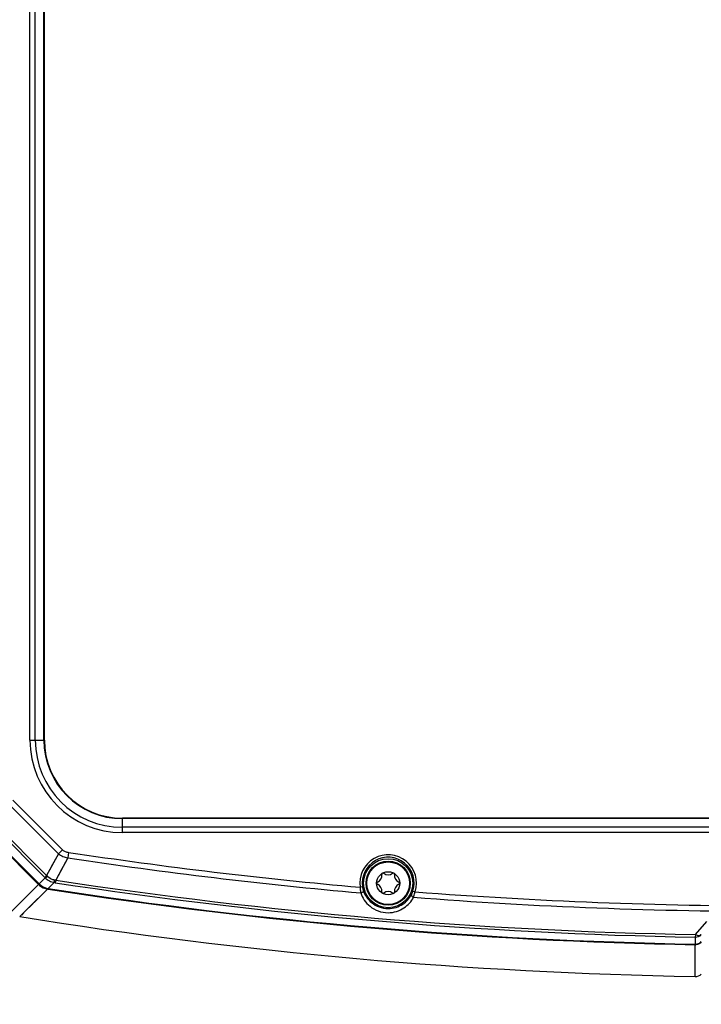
# Model space of a CAD drawing. Header units: millimetres. Extents: x 0 to 420, y 0 to 297.
# Tile 7 of 82: x 95 to 120, y 35 to 71. Entities that reach past the tile are written whole.
import ezdxf

# ---------------------------------------------------------------- set-up
doc = ezdxf.new("R2010")
doc.units = ezdxf.units.MM
doc.header["$LTSCALE"] = 23.1
doc.layers.get('0').update_dxf_attribs({"linetype": 'CONTINUOUS'})
doc.layers.add('06___PRT_ALL_SURFS', color=7, linetype='CONTINUOUS')
doc.layers.add('DIM_PILOTEES', color=7, linetype='CONTINUOUS')
doc.styles.get("Standard").update_dxf_attribs({"font": 'txt', "width": 0.7})
doc.dimstyles.new('DIMSTYLE_3', dxfattribs={"dimtxt": 2.5, "dimasz": 3.5, "dimexe": 2, "dimexo": 0, "dimtad": 1, "dimdec": 1, "dimlfac": 3.333333, "dimdsep": 46, "dimtxsty": 'Standard', "dimblk": '_FILLED', "dimblk1": '_FILLED', "dimblk2": '_FILLED', "dimcen": 0.09, "dimazin": 2, "dimtp": 0.5, "dimtm": 0.5, "dimtfac": 1, "dimtdec": 1, "dimtofl": 0, "dimtmove": 0, "dimatfit": 3, "dimldrblk": '_FILLED', "dimfxl": 0, "dimtolj": 1, "dimarcsym": 0})

# ---------------------------------------------------------------- blocks, each defined once
blk = doc.blocks.new('_FILLED')
at = {"color": 0, "linetype": 'ByBlock'}
blk.add_solid([(0, 0), (-1, 0.143), (-1, -0.143)], dxfattribs=at)
blk = doc.blocks.new('*D6')
at = {"layer": 'DIM_PILOTEES', "color": 2, "linetype": 'Continuous'}
for p, q in [((73.66, 69.034), (73.66, 26.35)), ((172.718, 69.034), (172.718, 26.35)), ((73.66, 28.35), (123.189, 28.35)), ((172.718, 28.35), (123.189, 28.35))]:
    blk.add_line(p, q, dxfattribs=at)
at = {"layer": 'DIM_PILOTEES', "color": 2, "linetype": 'Continuous', "xscale": 3.5, "yscale": 3.5, "zscale": 3.5, "rotation": 180}
blk.add_blockref('_FILLED', (73.66, 28.35), dxfattribs=at)
at = {"layer": 'DIM_PILOTEES', "color": 2, "linetype": 'Continuous', "xscale": 3.5, "yscale": 3.5, "zscale": 3.5}
blk.add_blockref('_FILLED', (172.718, 28.35), dxfattribs=at)
at = {"layer": 'DIM_PILOTEES', "color": 2, "linetype": 'Continuous', "insert": (123.189, 31.475), "char_height": 2.5, "width": 13.39286, "attachment_point": 2, "line_spacing_factor": 0.9}
blk.add_mtext('{\\ftxt;\\W0.0001;\\H0.0001;\\~}{\\ftxt;\\W3.5714285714;\\H2.5; }{\\ftxt;\\W0.0001;\\H0.0001;\\~}', dxfattribs=at)

msp = doc.modelspace()

# ---------------------------------------------------------------- linework, layer by layer
at = {"color": 7, "linetype": 'Continuous'}
for p, q in [((95.6738, 44.8845), (95.6738, 93.1845)), ((95.8703, 44.8845), (95.8703, 93.1845)), ((96.1876, 44.8845), (96.1876, 93.1845)), ((96.2038, 44.8845), (96.2038, 93.1845)), ((95.6738, 44.8845), (96.2038, 44.8845)), ((95.044, 42.6803), (96.8649, 40.8593)), ((94.9014, 42.5377), (96.7224, 40.7168)), ((94.0322, 42.0345), (96.2191, 39.8475)), ((94.1008, 42.1031), (96.2877, 39.9161)), ((99.0691, 41.4891), (99.0691, 42.0192)), ((147.3691, 42.0192), (99.0691, 42.0192)), ((147.3691, 42.0029), (99.0691, 42.0029)), ((95.9921, 39.5878), (93.7724, 41.8074)), ((96.011, 39.606), (93.7907, 41.8264)), ((147.3691, 41.6857), (99.0691, 41.6857)), ((147.3691, 41.4891), (99.0691, 41.4891)), ((96.8649, 40.8593), (96.7224, 40.7168)), ((96.7224, 40.7168), (96.2877, 39.9161)), ((97.0645, 40.5652), (96.62, 39.7485)), ((97.095, 40.7666), (97.0645, 40.5652)), ((96.011, 39.606), (96.2369, 39.8295)), ((96.2877, 39.9161), (96.2191, 39.8475)), ((96.62, 39.7485), (96.6056, 39.6542)), ((95.9921, 39.5878), (94.9694, 38.5756)), ((96.3237, 39.4194), (95.2987, 38.4074)), ((95.9921, 39.5878), (96.0107, 39.6064)), ((96.3237, 39.4194), (96.3269, 39.4403)), ((96.3399, 39.4171), (96.3237, 39.4194)), ((96.3399, 39.4169), (96.3237, 39.4194)), ((96.3429, 39.4378), (96.5679, 39.6599)), ((107.8764, 39.4984), (107.7874, 39.4856)), ((109.7266, 39.3452), (109.8123, 39.3179)), ((120.0907, 37.7527), (120.5139, 38.2246)), ((120.0907, 37.7527), (120.089, 37.6573)), ((120.089, 37.6573), (120.089, 37.4016)), ((120.089, 37.38), (120.0895, 37.4016)), ((120.089, 36.2122), (120.089, 37.38)), ((120.3097, 37.471), (120.2987, 37.4816))]:
    msp.add_line(p, q, dxfattribs=at)
for points in [[(96.7224, 40.7168), (96.614, 40.5169), (96.5054, 40.3168), (96.3966, 40.1165), (96.2877, 39.9161)], [(97.0645, 40.5652), (96.9536, 40.3613), (96.8426, 40.1572), (96.7314, 39.9529), (96.62, 39.7485)], [(96.3237, 39.4194), (96.088, 39.1873), (95.8821, 38.9834), (95.7055, 38.8094), (95.5591, 38.6645), (95.4427, 38.549), (95.3592, 38.4672)]]:
    msp.add_lwpolyline(points, dxfattribs=at)
for radius in [0.9, 0.8115, 0.7815, 0.423]:
    msp.add_circle((108.8191, 39.6345), radius, dxfattribs=at)
for centre, radius, start, end in [((99.0691, 44.8845), 3.3954, 180, 270), ((99.0691, 44.8845), 3.1988, 180, 270), ((99.0691, 44.8845), 2.8816, 180, 270), ((99.0691, 44.8845), 2.8653, 180, 270), ((123.2252, 213.605), 175.0062, 261.402967, 264.948589), ((123.2251, 213.5991), 174.7966, 261.402694, 264.933128), ((108.8191, 39.6345), 1.0424, 342.32036, 188.21296), ((108.8191, 39.6345), 0.9525, 342.32036, 188.21296), ((94.715, 38.3444), 2.1265, 44.30085, 44.98177), ((99.9817, 44.3237), 5.7508, 230.03371, 230.53896), ((97.978, 46.8879), 7.2675, 258.85627, 259.23029), ((123.2195, 213.5592), 175.8343, 261.299123, 268.980441), ((108.3304, 39.9166), 0.2599, 290.95218, 9.04782), ((108.6288, 39.9642), 0.0423, 126.94616, 189.04782), ((108.6288, 39.9642), 0.0423, 50.95218, 111.20423), ((108.8191, 40.1988), 0.2599, 230.95218, 309.04782), ((109.0095, 39.9642), 0.0423, 68.6766, 129.04782), ((109.0095, 39.9642), 0.0423, 350.95218, 53.31698), ((109.3079, 39.9166), 0.2599, 170.95218, 249.04782), ((96.4156, 40.0113), 0.5989, 225.00253, 229.52106), ((96.4341, 40.0293), 0.5985, 225.01004, 261.23244), ((96.4158, 40.0116), 0.5992, 229.5231, 261.16076), ((123.2194, 213.3432), 175.991, 261.214689, 268.98082), ((123.2194, 213.3891), 176.0153, 261.216918, 268.980961), ((94.8691, 28.3104), 11.4759, 81.29691, 81.48699), ((123.2195, 213.5549), 175.9254, 261.298914, 268.980418), ((108.4384, 39.6345), 0.0423, 110.95218, 249.04782), ((108.3304, 39.3523), 0.2599, 350.95218, 69.04782), ((109.3079, 39.3523), 0.2599, 110.95218, 189.04782), ((109.1998, 39.6345), 0.0423, 290.95218, 69.04782), ((108.6288, 39.3048), 0.0423, 170.95218, 233.31698), ((108.6288, 39.3048), 0.0423, 248.6766, 309.04782), ((108.8191, 39.0701), 0.2599, 50.95218, 129.04782), ((109.0095, 39.3048), 0.0423, 230.95218, 291.20423), ((109.0095, 39.3048), 0.0423, 306.94616, 9.04782), ((123.2217, 213.6157), 175.0165, 265.5854, 269.999172), ((123.2216, 213.6099), 174.807, 265.600566, 269.999179), ((120.0944, 37.9577), 0.3005, 268.97124, 315.74587), ((120.0943, 37.7012), 0.2996, 268.99386, 315.94953), ((120.0943, 37.68), 0.3001, 268.99079, 274.84571), ((120.0943, 37.68), 0.3001, 309.99072, 315.85069), ((120.0944, 36.5122), 0.3, 268.98359, 315.85753)]:
    msp.add_arc(centre, radius, start, end, dxfattribs=at)
for points, knots in [([(96.8649, 40.8593), (96.8944, 40.8299), (96.9721, 40.7909), (97.0536, 40.7729), (97.095, 40.7666)], [0, 0, 0, 0, 0.4987054, 1, 1, 1, 1]), ([(96.7224, 40.7168), (96.7705, 40.6764), (96.8805, 40.611), (97.0027, 40.5769), (97.0645, 40.5652)], [0, 0, 0, 0, 0.499697, 1, 1, 1, 1]), ([(96.3268, 39.8837), (96.3164, 39.8755), (96.2976, 39.8612), (96.2718, 39.8437), (96.2527, 39.8332), (96.2412, 39.829), (96.2369, 39.8295)], [0, 0, 0, 0, 0.3736418, 0.6697141, 0.8789732, 1, 1, 1, 1]), ([(96.2369, 39.8295), (96.281, 39.7849), (96.3839, 39.7088), (96.5058, 39.6694), (96.5679, 39.6599)], [0, 0, 0, 0, 0.4997115, 1, 1, 1, 1]), ([(96.3268, 39.8837), (96.3804, 39.8393), (96.4607, 39.7877), (96.5505, 39.762), (96.5734, 39.7575)], [0, 0, 0, 0, 0.7488402, 1, 1, 1, 1]), ([(96.5734, 39.7575), (96.5721, 39.7448), (96.5699, 39.7224), (96.5673, 39.693), (96.567, 39.6734), (96.5667, 39.663), (96.5679, 39.6599)], [0, 0, 0, 0, 0.389291, 0.6921588, 0.8976571, 1, 1, 1, 1]), ([(107.7874, 39.4856), (107.7888, 39.4667), (107.7952, 39.3973), (107.8057, 39.3282), (107.816, 39.2786)], [0, 0, 0, 0, 0.2719619, 1, 1, 1, 1]), ([(107.8764, 39.4984), (107.8782, 39.486), (107.8858, 39.4409), (107.8972, 39.3964), (107.9076, 39.3649)], [0, 0, 0, 0, 0.2745176, 1, 1, 1, 1]), ([(107.9076, 39.3649), (107.9098, 39.3561), (107.907, 39.3348), (107.8862, 39.3083), (107.8546, 39.288), (107.8292, 39.2804), (107.816, 39.2786)], [0, 0, 0, 0, 0.1966514, 0.4340028, 0.7104346, 1, 1, 1, 1]), ([(107.816, 39.2786), (107.8461, 39.1868), (107.9357, 39.0035), (108.1522, 38.7677), (108.4537, 38.5965), (108.6922, 38.554), (108.8141, 38.5537)], [0, 0, 0, 0, 0.2208568, 0.4594784, 0.7213044, 1, 1, 1, 1]), ([(107.9076, 39.3649), (107.9348, 39.2827), (108.0154, 39.1179), (108.2104, 38.9034), (108.4859, 38.7448), (108.7059, 38.7048), (108.8191, 38.7045)], [0, 0, 0, 0, 0.2170176, 0.4533432, 0.7163112, 1, 1, 1, 1]), ([(108.8141, 38.5537), (108.9205, 38.5534), (109.1274, 38.5845), (109.3987, 38.7134), (109.6091, 38.8959), (109.7105, 39.0428), (109.7501, 39.1184)], [0, 0, 0, 0, 0.2786643, 0.537845, 0.7765662, 1, 1, 1, 1]), ([(108.8191, 38.7045), (108.9179, 38.7042), (109.1086, 38.7333), (109.3566, 38.8526), (109.5467, 39.0185), (109.6382, 39.1509), (109.6739, 39.2187)], [0, 0, 0, 0, 0.283404, 0.5433182, 0.779968, 1, 1, 1, 1]), ([(109.6739, 39.2187), (109.6703, 39.2104), (109.6695, 39.1888), (109.6857, 39.1593), (109.7135, 39.134), (109.7374, 39.1224), (109.7501, 39.1184)], [0, 0, 0, 0, 0.1966486, 0.4339993, 0.7104323, 1, 1, 1, 1]), ([(109.6739, 39.2187), (109.6785, 39.2275), (109.699, 39.2684), (109.7158, 39.3111), (109.7266, 39.3452)], [0, 0, 0, 0, 0.2176724, 1, 1, 1, 1]), ([(109.7501, 39.1184), (109.7556, 39.1327), (109.7797, 39.1981), (109.7994, 39.2651), (109.8123, 39.3179)], [0, 0, 0, 0, 0.2199375, 1, 1, 1, 1]), ([(120.0907, 37.7527), (120.1116, 37.7426), (120.1527, 37.7266), (120.2274, 37.7132), (120.2853, 37.7265), (120.3097, 37.748)], [0, 0, 0, 0, 0.3039157, 0.5727837, 1, 1, 1, 1])]:
    msp.add_open_spline(points, degree=3, knots=knots, dxfattribs=at)
msp.add_open_spline([(120.2872, 37.4501), (120.2409, 37.4113), (120.1799, 37.3861), (120.1197, 37.381)], degree=3, dxfattribs=at)
at = {"layer": '06___PRT_ALL_SURFS', "color": 7, "linetype": 'Continuous'}
msp.add_arc((123.2191, 212.6386), 176.4542, 260.895905, 268.983591, dxfattribs=at)

# ---------------------------------------------------------------- dimensions: what is measured, and where the dimension line sits
at = {"layer": 'DIM_PILOTEES', "color": 2, "linetype": 'Continuous'}
dim = msp.add_linear_dim(base=(73.6601, 28.3502), p1=(172.7182, 69.0345), p2=(73.6601, 69.0345), angle=180, text='{\\ftxt;\\W0.0001;\\H0.0001;\\~}{\\ftxt;\\W3.5714285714;\\H2.5; }{\\ftxt;\\W0.0001;\\H0.0001;\\~}', dimstyle='DIMSTYLE_3', dxfattribs=at)
dim.commit()
dim.dimension.update_dxf_attribs({"geometry": '*D6', "text_midpoint": (122.832, 28.3502), "dimtype": 160})

doc.saveas('drawing.dxf')
